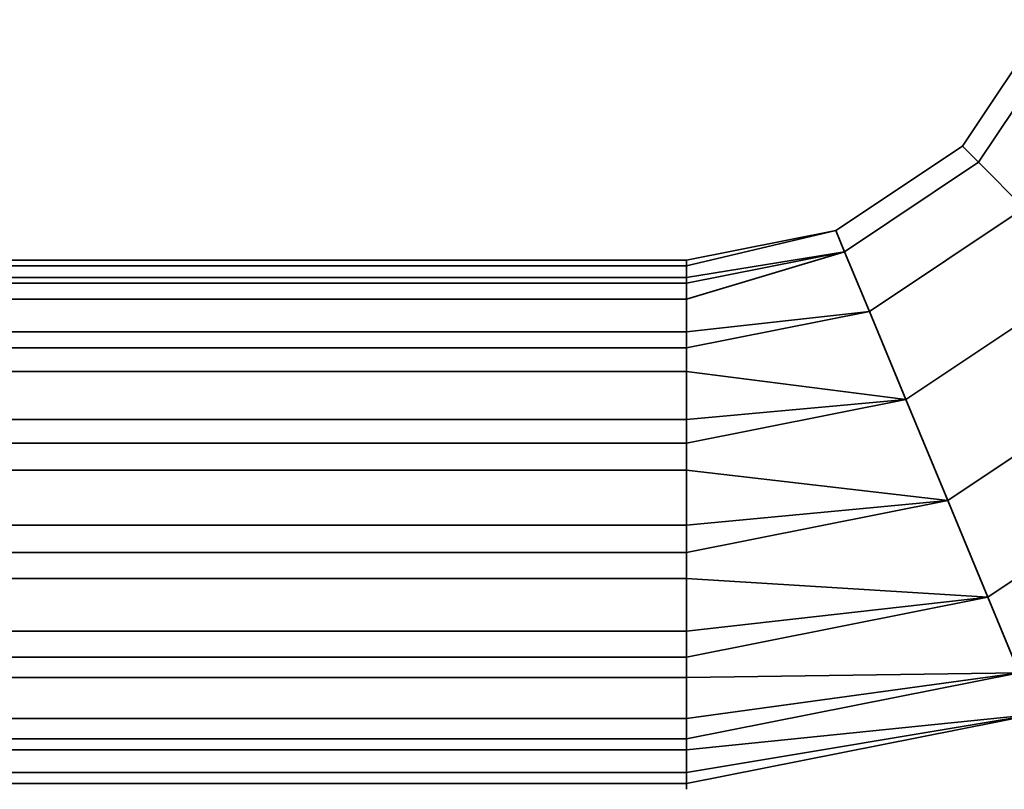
# Model space of a CAD drawing. Header units: millimetres. Extents: x -523 to 5173, y -130 to 66.
# Tile 152 of 256: x -203 to -168, y -130 to -102. Entities that reach past the tile are written whole.
import ezdxf

# ---------------------------------------------------------------- set-up
doc = ezdxf.new("R2010")
doc.units = ezdxf.units.MM
doc.layers.add('151', color=7, linetype='Continuous', true_color=0xffffff)

# ---------------------------------------------------------------- blocks, each defined once
blk = doc.blocks.new('UG_SURFACE_088')
at = {"layer": '151', "color": 252, "linetype": 'Continuous', "lineweight": 35}
for points in [[(-166.1, -102.358, 1104.95), (-169.135, -106.899, 1104.95), (-168.554, -107.48, 1108.814), (-165.341, -102.672, 1108.814)], [(-165.341, -102.672, 1101.086), (-168.554, -107.48, 1101.086), (-169.135, -106.899, 1104.95), (-166.1, -102.358, 1104.95)], [(-165.341, -102.672, 1108.814), (-168.554, -107.48, 1108.814), (-166.912, -109.122, 1112.01), (-163.196, -103.56, 1112.01)], [(-163.196, -103.56, 1097.89), (-166.912, -109.122, 1097.89), (-168.554, -107.48, 1101.086), (-165.341, -102.672, 1101.086)], [(-169.135, -106.899, 1104.95), (-173.677, -109.934, 1104.95), (-173.363, -110.693, 1108.814), (-168.554, -107.48, 1108.814)], [(-168.554, -107.48, 1101.086), (-173.363, -110.693, 1101.086), (-173.677, -109.934, 1104.95), (-169.135, -106.899, 1104.95)], [(-168.554, -107.48, 1108.814), (-173.363, -110.693, 1108.814), (-172.474, -112.838, 1112.01), (-166.912, -109.122, 1112.01)], [(-166.912, -109.122, 1097.89), (-172.474, -112.838, 1097.89), (-173.363, -110.693, 1101.086), (-168.554, -107.48, 1101.086)], [(-166.912, -109.122, 1112.01), (-172.474, -112.838, 1112.01), (-171.165, -115.999, 1113.985), (-164.493, -111.541, 1113.985)], [(-164.493, -111.541, 1095.915), (-171.165, -115.999, 1095.915), (-172.474, -112.838, 1097.89), (-166.912, -109.122, 1097.89)], [(-173.677, -109.934, 1104.95), (-179.035, -111, 1104.95), (-179.035, -111.204, 1105.911)], [(-179.035, -111.204, 1105.911), (-179.035, -111.821, 1108.814), (-173.363, -110.693, 1108.814), (-173.677, -109.934, 1104.95)], [(-179.035, -111.617, 1102.047), (-179.035, -111, 1104.95), (-173.677, -109.934, 1104.95), (-173.363, -110.693, 1101.086)], [(-173.363, -110.693, 1101.086), (-179.035, -111.821, 1101.086), (-179.035, -111.617, 1102.047)], [(-173.363, -110.693, 1108.814), (-179.035, -111.821, 1108.814), (-179.035, -112.399, 1109.609)], [(-179.035, -112.399, 1109.609), (-179.035, -114.143, 1112.01), (-172.474, -112.838, 1112.01), (-173.363, -110.693, 1108.814)], [(-179.035, -113.566, 1098.685), (-179.035, -111.821, 1101.086), (-173.363, -110.693, 1101.086), (-172.474, -112.838, 1097.89)], [(-179.035, -111, 1104.95), (-179.035, -111.617, 1102.047), (-252.035, -111.617, 1102.047), (-252.035, -111, 1104.95)], [(-252.035, -111, 1104.95), (-252.035, -111.204, 1105.911), (-179.035, -111.204, 1105.911), (-179.035, -111, 1104.95)], [(-179.035, -111.821, 1108.814), (-179.035, -111.204, 1105.911), (-252.035, -111.204, 1105.911), (-252.035, -111.821, 1108.814)], [(-252.035, -111.821, 1101.086), (-252.035, -111.617, 1102.047), (-179.035, -111.617, 1102.047), (-179.035, -111.821, 1101.086)], [(-164.493, -111.541, 1113.985), (-171.165, -115.999, 1113.985), (-169.662, -119.629, 1114.398), (-161.715, -114.319, 1114.398)], [(-161.715, -114.319, 1095.502), (-169.662, -119.629, 1095.502), (-171.165, -115.999, 1095.915), (-164.493, -111.541, 1095.915)], [(-179.035, -111.821, 1101.086), (-179.035, -113.566, 1098.685), (-252.035, -113.566, 1098.685), (-252.035, -111.821, 1101.086)], [(-252.035, -111.821, 1108.814), (-252.035, -112.399, 1109.609), (-179.035, -112.399, 1109.609), (-179.035, -111.821, 1108.814)], [(-179.035, -114.143, 1112.01), (-179.035, -112.399, 1109.609), (-252.035, -112.399, 1109.609), (-252.035, -114.143, 1112.01)], [(-172.474, -112.838, 1097.89), (-179.035, -114.143, 1097.89), (-179.035, -113.566, 1098.685)], [(-171.165, -115.999, 1113.985), (-172.474, -112.838, 1112.01), (-179.035, -114.143, 1112.01), (-179.035, -114.994, 1112.501)], [(-179.035, -116.714, 1096.406), (-179.035, -114.143, 1097.89), (-172.474, -112.838, 1097.89), (-171.165, -115.999, 1095.915)], [(-252.035, -114.143, 1097.89), (-252.035, -113.566, 1098.685), (-179.035, -113.566, 1098.685), (-179.035, -114.143, 1097.89)], [(-179.035, -114.143, 1097.89), (-179.035, -116.714, 1096.406), (-252.035, -116.714, 1096.406), (-252.035, -114.143, 1097.89)], [(-252.035, -114.143, 1112.01), (-252.035, -114.994, 1112.501), (-179.035, -114.994, 1112.501), (-179.035, -114.143, 1112.01)], [(-161.715, -114.319, 1114.398), (-169.662, -119.629, 1114.398), (-168.224, -123.1, 1113.177), (-159.059, -116.976, 1113.177)], [(-159.059, -116.976, 1096.723), (-168.224, -123.1, 1096.723), (-169.662, -119.629, 1095.502), (-161.715, -114.319, 1095.502)], [(-179.035, -117.564, 1113.985), (-179.035, -114.994, 1112.501), (-252.035, -114.994, 1112.501), (-252.035, -117.564, 1113.985)], [(-179.035, -114.994, 1112.501), (-179.035, -117.564, 1113.985), (-171.165, -115.999, 1113.985)], [(-171.165, -115.999, 1095.915), (-179.035, -117.564, 1095.915), (-179.035, -116.714, 1096.406)], [(-169.662, -119.629, 1114.398), (-171.165, -115.999, 1113.985), (-179.035, -117.564, 1113.985), (-179.035, -118.541, 1114.088)], [(-179.035, -120.516, 1095.605), (-179.035, -117.564, 1095.915), (-171.165, -115.999, 1095.915), (-169.662, -119.629, 1095.502)], [(-252.035, -117.564, 1095.915), (-252.035, -116.714, 1096.406), (-179.035, -116.714, 1096.406), (-179.035, -117.564, 1095.915)], [(-159.059, -116.976, 1113.177), (-168.224, -123.1, 1113.177), (-167.1, -125.812, 1110.534), (-156.983, -119.052, 1110.534)], [(-156.983, -119.052, 1099.366), (-167.1, -125.812, 1099.366), (-168.224, -123.1, 1096.723), (-159.059, -116.976, 1096.723)], [(-179.035, -117.564, 1095.915), (-179.035, -120.516, 1095.605), (-252.035, -120.516, 1095.605), (-252.035, -117.564, 1095.915)], [(-252.035, -117.564, 1113.985), (-252.035, -118.541, 1114.088), (-179.035, -118.541, 1114.088), (-179.035, -117.564, 1113.985)], [(-179.035, -121.493, 1114.398), (-179.035, -118.541, 1114.088), (-252.035, -118.541, 1114.088), (-252.035, -121.493, 1114.398)], [(-179.035, -118.541, 1114.088), (-179.035, -121.493, 1114.398), (-169.662, -119.629, 1114.398)], [(-169.662, -119.629, 1095.502), (-179.035, -121.493, 1095.502), (-179.035, -120.516, 1095.605)], [(-168.224, -123.1, 1113.177), (-169.662, -119.629, 1114.398), (-179.035, -121.493, 1114.398), (-179.035, -122.427, 1114.094)], [(-179.035, -124.316, 1096.419), (-179.035, -121.493, 1095.502), (-169.662, -119.629, 1095.502), (-168.224, -123.1, 1096.723)], [(-252.035, -121.493, 1095.502), (-252.035, -120.516, 1095.605), (-179.035, -120.516, 1095.605), (-179.035, -121.493, 1095.502)], [(-252.035, -121.493, 1114.398), (-252.035, -122.427, 1114.094), (-179.035, -122.427, 1114.094), (-179.035, -121.493, 1114.398)], [(-179.035, -121.493, 1095.502), (-179.035, -124.316, 1096.419), (-252.035, -124.316, 1096.419), (-252.035, -121.493, 1095.502)], [(-179.035, -125.25, 1113.177), (-179.035, -122.427, 1114.094), (-252.035, -122.427, 1114.094), (-252.035, -125.25, 1113.177)], [(-179.035, -122.427, 1114.094), (-179.035, -125.25, 1113.177), (-168.224, -123.1, 1113.177)], [(-168.224, -123.1, 1096.723), (-179.035, -125.25, 1096.723), (-179.035, -124.316, 1096.419)], [(-167.1, -125.812, 1110.534), (-168.224, -123.1, 1113.177), (-179.035, -125.25, 1113.177), (-179.035, -125.98, 1112.52)], [(-179.035, -127.456, 1098.709), (-179.035, -125.25, 1096.723), (-168.224, -123.1, 1096.723), (-167.1, -125.812, 1099.366)], [(-252.035, -125.25, 1096.723), (-252.035, -124.316, 1096.419), (-179.035, -124.316, 1096.419), (-179.035, -125.25, 1096.723)], [(-252.035, -125.25, 1113.177), (-252.035, -125.98, 1112.52), (-179.035, -125.98, 1112.52), (-179.035, -125.25, 1113.177)], [(-179.035, -125.25, 1096.723), (-179.035, -127.456, 1098.709), (-252.035, -127.456, 1098.709), (-252.035, -125.25, 1096.723)], [(-167.1, -125.812, 1099.366), (-179.035, -128.186, 1099.366), (-179.035, -127.456, 1098.709)], [(-166.486, -127.296, 1106.925), (-167.1, -125.812, 1110.534), (-179.035, -128.186, 1110.534), (-179.035, -128.585, 1109.637)], [(-179.035, -125.98, 1112.52), (-179.035, -128.186, 1110.534), (-167.1, -125.812, 1110.534)], [(-179.035, -129.393, 1102.078), (-179.035, -128.186, 1099.366), (-167.1, -125.812, 1099.366), (-166.486, -127.296, 1102.975)], [(-179.035, -128.186, 1110.534), (-179.035, -125.98, 1112.52), (-252.035, -125.98, 1112.52), (-252.035, -128.186, 1110.534)], [(-252.035, -128.186, 1099.366), (-252.035, -127.456, 1098.709), (-179.035, -127.456, 1098.709), (-179.035, -128.186, 1099.366)], [(-166.486, -127.296, 1102.975), (-179.035, -129.792, 1102.975), (-179.035, -129.393, 1102.078)], [(-166.486, -127.296, 1106.925), (-179.035, -129.792, 1106.925), (-179.035, -129.792, 1105.943)], [(-179.035, -128.585, 1109.637), (-179.035, -129.792, 1106.925), (-166.486, -127.296, 1106.925)], [(-179.035, -129.792, 1105.943), (-179.035, -129.792, 1102.975), (-166.486, -127.296, 1102.975), (-166.486, -127.296, 1106.925)], [(-252.035, -128.186, 1110.534), (-252.035, -128.585, 1109.637), (-179.035, -128.585, 1109.637), (-179.035, -128.186, 1110.534)], [(-179.035, -128.186, 1099.366), (-179.035, -129.393, 1102.078), (-252.035, -129.393, 1102.078), (-252.035, -128.186, 1099.366)], [(-179.035, -129.792, 1106.925), (-179.035, -128.585, 1109.637), (-252.035, -128.585, 1109.637), (-252.035, -129.792, 1106.925)], [(-252.035, -129.792, 1102.975), (-252.035, -129.393, 1102.078), (-179.035, -129.393, 1102.078), (-179.035, -129.792, 1102.975)], [(-179.035, -129.792, 1102.975), (-179.035, -129.792, 1105.943), (-252.035, -129.792, 1105.943), (-252.035, -129.792, 1102.975)], [(-252.035, -129.792, 1106.925), (-252.035, -129.792, 1105.943), (-179.035, -129.792, 1105.943), (-179.035, -129.792, 1106.925)]]:
    blk.add_3dface(points, dxfattribs=at)

msp = doc.modelspace()

# ---------------------------------------------------------------- linework, layer by layer
at = {"layer": '151', "color": 253, "linetype": 'Continuous', "lineweight": -3, "extrusion": (1, 0, 0)}
msp.add_circle((-120.5, 1104.95, -179.035), 9.5, dxfattribs=at)

# ---------------------------------------------------------------- block references
at = {"layer": '151', "color": 253, "linetype": 'Continuous', "lineweight": -3}
msp.add_blockref('UG_SURFACE_088', (0, 0), dxfattribs=at)

doc.saveas('drawing.dxf')
